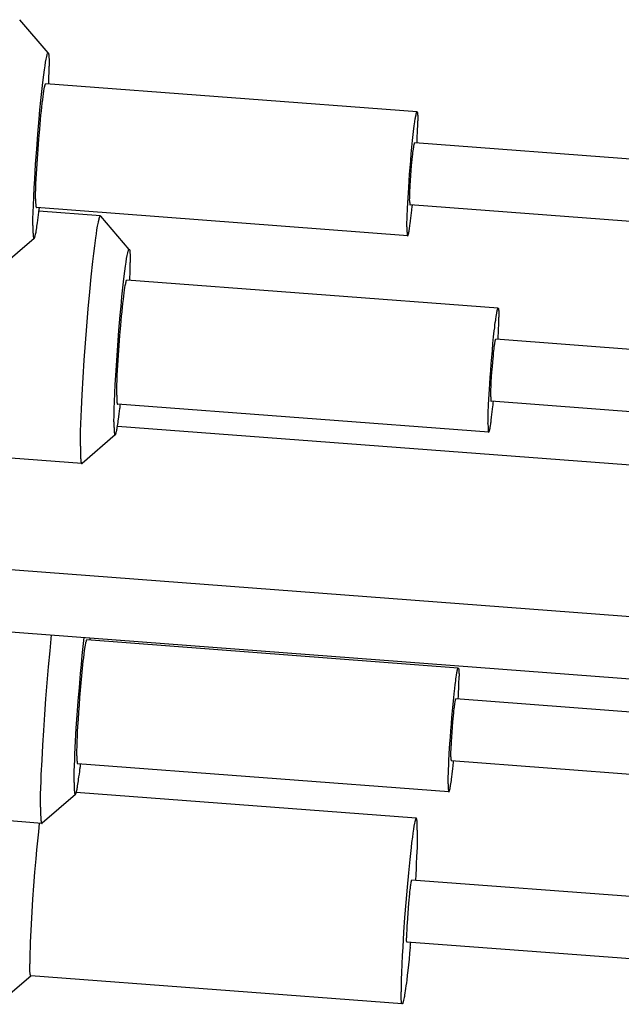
# Model space of a CAD drawing. Extents: x 0 to 1189, y 0 to 841.
# Tile 46 of 77: x 407 to 415, y 92 to 105. Entities that reach past the tile are written whole.
import ezdxf

# ---------------------------------------------------------------- set-up
doc = ezdxf.new("R2010")
doc.units = 0
doc.header["$LTSCALE"] = 65.395
doc.layers.add('mg_3d_BL7', color=7, linetype='CONTINUOUS')

# ---------------------------------------------------------------- blocks, each defined once
blk = doc.blocks.new('MG_3D_BL7', base_point=(391.459, 121.842))
at = {"layer": 'mg_3d_BL7', "color": 2, "linetype": 'CONTINUOUS'}
for p, q in [((407.459, 104.491), (407.092, 104.919)), ((407.469, 104.183), (407.47, 104.239)), ((412.209, 103.731), (407.427, 104.093)), ((412.213, 103.724), (412.213, 103.721)), ((412.217, 103.679), (412.217, 103.673)), ((412.217, 103.673), (412.217, 103.666)), ((412.217, 103.666), (412.218, 103.652)), ((412.218, 103.652), (412.218, 103.638)), ((412.214, 103.465), (412.216, 103.516)), ((418.554, 102.849), (412.178, 103.332)), ((407.297, 102.59), (407.297, 102.577)), ((407.297, 102.577), (407.297, 102.562)), ((407.297, 102.562), (407.297, 102.556)), ((407.297, 102.556), (407.298, 102.549)), ((407.302, 102.507), (407.302, 102.505)), ((412.088, 102.135), (407.306, 102.498)), ((412.085, 102.488), (412.089, 102.559)), ((412.113, 102.591), (412.113, 102.581)), ((412.114, 102.562), (412.114, 102.559)), ((418.494, 102.051), (412.118, 102.534)), ((408.133, 102.391), (407.34, 102.451)), ((408.503, 101.96), (408.136, 102.389)), ((407.262, 102.269), (407.262, 102.243)), ((412.078, 102.228), (412.079, 102.214)), ((412.079, 102.214), (412.079, 102.2)), ((412.079, 102.2), (412.079, 102.194)), ((412.079, 102.194), (412.079, 102.187)), ((412.083, 102.145), (412.084, 102.142)), ((407.278, 102.1), (406.85, 101.731)), ((408.513, 101.653), (408.514, 101.708)), ((413.253, 101.201), (408.471, 101.563)), ((413.257, 101.194), (413.257, 101.191)), ((413.261, 101.149), (413.261, 101.142)), ((413.261, 101.142), (413.261, 101.136)), ((413.261, 101.136), (413.262, 101.122)), ((413.262, 101.122), (413.262, 101.108)), ((413.258, 100.935), (413.26, 100.986)), ((419.598, 100.319), (413.222, 100.802)), ((407.891, 99.2), (388.764, 100.649)), ((408.341, 100.06), (408.341, 100.046)), ((408.341, 100.046), (408.341, 100.032)), ((408.341, 100.032), (408.341, 100.026)), ((408.341, 100.026), (408.342, 100.019)), ((408.346, 99.977), (408.346, 99.974)), ((413.132, 99.605), (408.35, 99.967)), ((413.129, 99.958), (413.133, 100.029)), ((413.157, 100.061), (413.157, 100.051)), ((413.158, 100.032), (413.158, 100.028)), ((419.538, 99.521), (413.162, 100.004)), ((408.306, 99.739), (408.306, 99.713)), ((408.351, 99.684), (422.407, 98.619)), ((413.122, 99.698), (413.123, 99.684)), ((413.123, 99.684), (413.123, 99.67)), ((413.123, 99.67), (413.123, 99.663)), ((413.123, 99.663), (413.123, 99.657)), ((413.127, 99.614), (413.128, 99.612)), ((408.322, 99.57), (407.894, 99.201)), ((407.873, 99.369), (407.873, 99.344)), ((407.876, 99.272), (407.876, 99.264)), ((395.287, 98.721), (430.408, 96.06)), ((401.614, 97.439), (430.348, 95.262)), ((412.74, 96.567), (407.958, 96.929)), ((412.748, 96.52), (412.748, 96.514)), ((412.749, 96.495), (412.749, 96.482)), ((412.686, 96.233), (412.694, 96.305)), ((412.746, 96.301), (412.747, 96.347)), ((412.681, 96.184), (412.686, 96.233)), ((419.085, 95.685), (412.709, 96.168)), ((407.378, 94.566), (395.217, 95.488)), ((407.828, 95.418), (407.828, 95.406)), ((412.644, 95.413), (412.644, 95.406)), ((412.645, 95.397), (412.645, 95.394)), ((407.829, 95.387), (407.829, 95.381)), ((412.619, 94.972), (407.837, 95.334)), ((412.616, 95.303), (412.619, 95.369)), ((419.025, 94.887), (412.649, 95.37)), ((412.661, 95.204), (412.669, 95.268)), ((412.669, 95.268), (412.673, 95.311)), ((407.793, 95.09), (407.793, 95.067)), ((412.61, 95.056), (412.61, 95.044)), ((412.61, 95.025), (412.611, 95.019)), ((407.809, 94.936), (407.381, 94.568)), ((412.198, 94.633), (407.821, 94.964)), ((407.36, 94.722), (407.36, 94.701)), ((407.363, 94.637), (407.364, 94.629)), ((418.514, 93.352), (412.138, 93.835)), ((412.073, 93.073), (412.073, 93.08)), ((412.073, 93.061), (412.073, 93.064)), ((418.453, 92.554), (412.077, 93.037)), ((407.238, 92.603), (406.81, 92.235)), ((412.017, 92.24), (407.235, 92.602))]:
    blk.add_line(p, q, dxfattribs=at)
for points in [[(407.262, 102.269), (407.263, 102.354), (407.265, 102.44), (407.268, 102.525), (407.273, 102.638), (407.279, 102.751), (407.285, 102.864), (407.297, 103.057), (407.311, 103.25), (407.326, 103.446), (407.342, 103.642), (407.353, 103.759), (407.365, 103.877), (407.377, 103.995), (407.385, 104.07), (407.394, 104.145), (407.402, 104.209), (407.41, 104.273), (407.418, 104.326), (407.425, 104.373), (407.432, 104.412), (407.435, 104.428), (407.439, 104.444), (407.445, 104.468), (407.447, 104.476), (407.45, 104.484), (407.453, 104.488), (407.454, 104.49), (407.455, 104.491), (407.456, 104.492), (407.458, 104.491), (407.459, 104.491)], [(407.459, 104.491), (407.46, 104.49), (407.461, 104.489), (407.461, 104.487), (407.462, 104.486), (407.462, 104.485), (407.463, 104.484), (407.463, 104.483), (407.463, 104.481), (407.464, 104.48), (407.464, 104.479), (407.464, 104.477), (407.464, 104.476)], [(407.464, 104.476), (407.465, 104.469), (407.466, 104.463), (407.467, 104.457), (407.467, 104.452), (407.468, 104.446), (407.468, 104.441), (407.469, 104.434), (407.469, 104.426), (407.47, 104.419), (407.47, 104.412), (407.47, 104.404)], [(407.47, 104.404), (407.47, 104.389), (407.471, 104.372), (407.471, 104.356), (407.471, 104.339), (407.471, 104.322)], [(407.47, 104.239), (407.471, 104.266), (407.471, 104.294), (407.471, 104.322)], [(407.466, 104.09), (407.467, 104.123), (407.469, 104.183)], [(407.297, 102.611), (407.297, 102.676), (407.299, 102.741), (407.301, 102.806), (407.304, 102.87), (407.308, 102.935), (407.312, 103), (407.32, 103.126), (407.328, 103.252), (407.338, 103.381), (407.349, 103.509), (407.36, 103.631), (407.366, 103.688), (407.371, 103.744), (407.377, 103.794), (407.383, 103.845), (407.388, 103.888), (407.393, 103.931), (407.398, 103.966), (407.403, 104.001), (407.408, 104.027), (407.413, 104.052), (407.414, 104.061), (407.417, 104.07), (407.418, 104.077), (407.42, 104.083), (407.421, 104.085), (407.422, 104.088), (407.424, 104.091), (407.425, 104.092), (407.426, 104.093), (407.427, 104.093)], [(412.151, 103.363), (412.155, 103.401), (412.159, 103.439), (412.164, 103.478), (412.168, 103.516), (412.172, 103.548), (412.177, 103.58), (412.179, 103.598), (412.182, 103.616), (412.184, 103.633), (412.186, 103.644), (412.188, 103.654), (412.19, 103.665), (412.192, 103.676), (412.193, 103.681), (412.194, 103.686), (412.195, 103.691), (412.196, 103.697), (412.197, 103.702), (412.198, 103.706), (412.199, 103.709), (412.2, 103.712), (412.2, 103.715), (412.201, 103.717), (412.202, 103.72), (412.203, 103.722), (412.204, 103.725), (412.204, 103.726), (412.205, 103.727), (412.205, 103.728), (412.205, 103.729), (412.206, 103.729), (412.206, 103.73), (412.207, 103.73), (412.208, 103.731), (412.209, 103.731)], [(412.209, 103.731), (412.209, 103.731), (412.21, 103.731), (412.21, 103.73), (412.21, 103.73), (412.211, 103.73), (412.211, 103.729), (412.211, 103.729), (412.211, 103.728), (412.212, 103.728), (412.212, 103.727), (412.212, 103.727), (412.212, 103.726), (412.212, 103.726), (412.212, 103.725), (412.212, 103.724), (412.213, 103.724)], [(412.213, 103.721), (412.214, 103.718), (412.214, 103.716), (412.214, 103.715), (412.214, 103.713), (412.214, 103.712), (412.215, 103.71), (412.215, 103.708), (412.215, 103.706), (412.215, 103.704), (412.216, 103.702), (412.216, 103.698), (412.216, 103.695), (412.216, 103.692), (412.217, 103.689), (412.217, 103.686), (412.217, 103.683), (412.217, 103.679)], [(412.218, 103.638), (412.218, 103.624), (412.218, 103.617)], [(412.216, 103.516), (412.217, 103.541), (412.217, 103.567), (412.218, 103.592), (412.218, 103.617)], [(412.208, 103.33), (412.211, 103.372), (412.212, 103.414), (412.214, 103.465)], [(412.089, 102.559), (412.093, 102.625), (412.097, 102.69), (412.101, 102.756), (412.107, 102.843), (412.113, 102.929), (412.12, 103.016), (412.127, 103.103), (412.134, 103.189), (412.142, 103.276), (412.151, 103.363)], [(412.113, 102.591), (412.114, 102.623), (412.114, 102.656), (412.116, 102.688), (412.117, 102.721), (412.119, 102.753), (412.121, 102.785), (412.125, 102.848), (412.129, 102.912), (412.134, 102.976), (412.139, 103.04), (412.143, 103.079), (412.147, 103.118), (412.151, 103.157), (412.153, 103.183), (412.156, 103.208), (412.159, 103.23), (412.162, 103.251), (412.163, 103.263), (412.165, 103.274), (412.167, 103.286), (412.168, 103.292), (412.169, 103.299), (412.17, 103.305), (412.171, 103.311), (412.172, 103.315)], [(412.172, 103.315), (412.174, 103.321), (412.174, 103.324), (412.175, 103.327), (412.176, 103.329), (412.176, 103.33), (412.177, 103.331), (412.177, 103.332), (412.178, 103.332)], [(407.297, 102.611), (407.297, 102.604), (407.297, 102.59)], [(407.298, 102.549), (407.298, 102.546), (407.298, 102.543), (407.298, 102.539), (407.298, 102.536), (407.298, 102.533), (407.299, 102.53), (407.299, 102.527), (407.299, 102.525), (407.299, 102.523), (407.3, 102.521), (407.3, 102.519), (407.3, 102.517), (407.3, 102.515), (407.301, 102.514), (407.301, 102.512), (407.301, 102.51), (407.302, 102.507)], [(407.302, 102.505), (407.302, 102.504), (407.302, 102.503), (407.302, 102.503), (407.302, 102.502), (407.303, 102.502), (407.303, 102.501), (407.303, 102.5), (407.303, 102.5), (407.303, 102.499), (407.304, 102.499), (407.304, 102.499), (407.304, 102.498), (407.305, 102.498), (407.305, 102.498), (407.306, 102.498), (407.306, 102.498)], [(412.113, 102.581), (412.113, 102.577), (412.113, 102.573), (412.113, 102.569), (412.114, 102.562)], [(412.114, 102.559), (412.114, 102.557), (412.114, 102.555), (412.114, 102.553), (412.114, 102.551), (412.114, 102.55), (412.114, 102.548), (412.115, 102.547), (412.115, 102.546), (412.115, 102.543)], [(412.115, 102.543), (412.115, 102.542), (412.115, 102.541), (412.115, 102.54)], [(412.115, 102.54), (412.116, 102.539), (412.116, 102.539), (412.116, 102.539), (412.116, 102.538), (412.116, 102.538), (412.116, 102.537), (412.116, 102.537), (412.116, 102.537), (412.116, 102.536), (412.116, 102.536), (412.116, 102.536), (412.117, 102.535), (412.117, 102.535), (412.117, 102.535), (412.117, 102.535), (412.118, 102.534), (412.118, 102.534)], [(407.278, 102.1), (407.279, 102.101), (407.28, 102.102), (407.281, 102.103), (407.282, 102.105), (407.282, 102.106), (407.283, 102.108), (407.284, 102.109), (407.285, 102.114), (407.287, 102.119), (407.288, 102.124), (407.29, 102.129), (407.292, 102.136), (407.293, 102.143), (407.295, 102.15), (407.297, 102.158), (407.299, 102.171), (407.302, 102.183), (407.304, 102.196), (407.308, 102.217), (407.311, 102.238), (407.314, 102.259), (407.317, 102.28), (407.32, 102.301), (407.325, 102.336), (407.33, 102.37), (407.334, 102.404), (407.338, 102.439)], [(408.105, 102.311), (408.107, 102.32), (408.108, 102.324), (408.109, 102.329), (408.11, 102.333), (408.111, 102.338), (408.112, 102.342), (408.113, 102.346), (408.114, 102.349), (408.115, 102.353), (408.115, 102.356), (408.116, 102.359), (408.117, 102.362), (408.118, 102.365), (408.119, 102.368), (408.12, 102.371), (408.121, 102.372), (408.121, 102.373), (408.121, 102.375), (408.122, 102.376), (408.122, 102.377), (408.123, 102.378), (408.123, 102.379), (408.124, 102.38), (408.124, 102.381), (408.125, 102.383), (408.125, 102.384), (408.126, 102.385), (408.127, 102.386), (408.127, 102.387), (408.127, 102.387), (408.128, 102.387), (408.128, 102.388), (408.128, 102.388), (408.129, 102.389), (408.129, 102.389), (408.129, 102.389), (408.13, 102.39), (408.13, 102.39), (408.131, 102.39), (408.131, 102.39), (408.131, 102.391), (408.132, 102.391), (408.132, 102.391), (408.133, 102.391)], [(408.133, 102.391), (408.133, 102.391), (408.133, 102.391), (408.133, 102.391), (408.133, 102.391), (408.133, 102.391), (408.133, 102.391), (408.133, 102.391), (408.133, 102.391), (408.134, 102.391), (408.134, 102.391), (408.134, 102.391), (408.134, 102.391), (408.134, 102.39), (408.134, 102.39), (408.134, 102.39), (408.134, 102.39), (408.134, 102.39), (408.134, 102.39), (408.134, 102.39), (408.134, 102.39), (408.134, 102.39), (408.135, 102.39), (408.135, 102.39), (408.135, 102.39), (408.135, 102.39), (408.135, 102.39), (408.135, 102.39), (408.135, 102.39), (408.135, 102.39), (408.135, 102.39), (408.135, 102.39), (408.135, 102.389), (408.135, 102.389), (408.135, 102.389), (408.136, 102.389), (408.136, 102.389), (408.136, 102.389), (408.136, 102.389)], [(412.078, 102.249), (412.079, 102.269), (412.079, 102.29), (412.079, 102.311), (412.08, 102.346), (412.081, 102.382), (412.082, 102.417), (412.084, 102.453), (412.085, 102.488)], [(412.125, 102.327), (412.129, 102.362), (412.133, 102.396), (412.137, 102.431), (412.141, 102.466)], [(407.262, 102.243), (407.262, 102.23), (407.262, 102.217), (407.262, 102.204), (407.263, 102.191), (407.263, 102.183), (407.263, 102.175), (407.264, 102.167), (407.264, 102.16), (407.265, 102.152), (407.265, 102.144), (407.266, 102.136), (407.266, 102.133), (407.266, 102.13), (407.267, 102.127), (407.267, 102.124), (407.268, 102.121), (407.268, 102.118), (407.269, 102.116), (407.269, 102.114), (407.269, 102.112), (407.27, 102.11), (407.271, 102.105)], [(407.873, 99.427), (407.873, 99.522), (407.876, 99.618), (407.879, 99.714), (407.886, 99.901), (407.896, 100.088), (407.908, 100.309), (407.923, 100.531), (407.939, 100.752), (407.956, 100.973), (407.974, 101.193), (407.994, 101.413), (408.013, 101.607), (408.034, 101.802), (408.046, 101.905), (408.058, 102.007), (408.072, 102.11), (408.079, 102.161), (408.087, 102.211), (408.095, 102.261), (408.105, 102.311)], [(412.078, 102.249), (412.078, 102.242), (412.078, 102.228)], [(412.088, 102.135), (412.088, 102.135), (412.089, 102.136), (412.09, 102.136), (412.09, 102.137), (412.091, 102.137), (412.091, 102.138), (412.092, 102.139), (412.092, 102.14), (412.092, 102.141), (412.093, 102.143), (412.094, 102.145), (412.095, 102.147), (412.095, 102.149), (412.096, 102.152), (412.097, 102.154), (412.098, 102.157), (412.099, 102.161), (412.1, 102.166), (412.101, 102.17), (412.102, 102.175), (412.103, 102.18), (412.104, 102.184), (412.105, 102.194), (412.107, 102.203), (412.109, 102.213), (412.11, 102.222), (412.113, 102.238), (412.115, 102.254), (412.117, 102.27), (412.12, 102.289), (412.125, 102.327)], [(412.079, 102.187), (412.079, 102.184), (412.08, 102.18), (412.08, 102.177), (412.08, 102.174), (412.08, 102.171), (412.08, 102.168), (412.081, 102.165), (412.081, 102.163), (412.081, 102.161), (412.081, 102.159), (412.082, 102.157), (412.082, 102.155), (412.082, 102.153), (412.082, 102.151), (412.082, 102.15), (412.083, 102.148), (412.083, 102.145)], [(412.084, 102.142), (412.084, 102.142), (412.084, 102.141), (412.084, 102.14), (412.084, 102.14), (412.084, 102.139), (412.085, 102.139), (412.085, 102.138), (412.085, 102.138), (412.085, 102.137), (412.085, 102.137), (412.086, 102.136), (412.086, 102.136), (412.086, 102.136), (412.087, 102.136), (412.087, 102.135), (412.088, 102.135)], [(407.271, 102.105), (407.271, 102.104), (407.272, 102.103), (407.272, 102.102), (407.272, 102.102), (407.272, 102.101), (407.273, 102.101), (407.273, 102.1), (407.274, 102.1), (407.274, 102.099), (407.275, 102.099), (407.275, 102.099), (407.276, 102.099), (407.277, 102.099), (407.277, 102.099), (407.278, 102.099), (407.278, 102.1)], [(408.306, 99.739), (408.307, 99.824), (408.309, 99.909), (408.312, 99.995), (408.317, 100.108), (408.323, 100.221), (408.329, 100.334), (408.341, 100.527), (408.355, 100.72), (408.37, 100.916), (408.386, 101.111), (408.397, 101.229), (408.409, 101.347), (408.421, 101.465), (408.429, 101.54), (408.438, 101.615), (408.446, 101.679), (408.454, 101.742), (408.462, 101.796), (408.469, 101.843), (408.476, 101.882), (408.479, 101.898), (408.483, 101.914), (408.489, 101.938), (408.491, 101.946), (408.494, 101.953), (408.497, 101.958), (408.498, 101.96), (408.499, 101.961), (408.5, 101.961), (408.502, 101.961), (408.503, 101.96)], [(408.503, 101.96), (408.504, 101.959), (408.505, 101.958), (408.505, 101.957), (408.506, 101.956), (408.506, 101.955), (408.507, 101.954), (408.507, 101.952), (408.507, 101.951), (408.508, 101.95), (408.508, 101.948), (408.508, 101.947), (408.508, 101.946)], [(408.508, 101.946), (408.509, 101.939), (408.51, 101.933), (408.511, 101.927), (408.511, 101.922), (408.512, 101.916), (408.512, 101.911), (408.513, 101.903), (408.513, 101.896), (408.514, 101.889), (408.514, 101.881), (408.514, 101.874)], [(408.514, 101.874), (408.514, 101.859), (408.515, 101.842), (408.515, 101.825), (408.515, 101.808), (408.515, 101.791)], [(408.514, 101.708), (408.515, 101.736), (408.515, 101.764), (408.515, 101.791)], [(408.51, 101.56), (408.511, 101.593), (408.513, 101.653)], [(408.341, 100.081), (408.341, 100.146), (408.343, 100.211), (408.345, 100.275), (408.348, 100.34), (408.352, 100.405), (408.356, 100.47), (408.364, 100.596), (408.372, 100.722), (408.382, 100.851), (408.393, 100.979), (408.404, 101.101), (408.41, 101.157), (408.415, 101.214), (408.421, 101.264), (408.427, 101.315), (408.432, 101.358), (408.437, 101.401), (408.442, 101.436), (408.447, 101.471), (408.452, 101.496), (408.457, 101.522), (408.458, 101.531), (408.461, 101.54), (408.462, 101.546), (408.464, 101.553), (408.465, 101.555), (408.466, 101.558), (408.468, 101.56), (408.469, 101.562), (408.47, 101.563), (408.471, 101.563)], [(413.195, 100.832), (413.199, 100.871), (413.203, 100.909), (413.208, 100.948), (413.212, 100.986), (413.216, 101.018), (413.221, 101.05), (413.223, 101.068), (413.226, 101.085), (413.228, 101.103), (413.23, 101.114), (413.232, 101.124), (413.234, 101.135), (413.236, 101.145), (413.237, 101.151), (413.238, 101.156), (413.239, 101.161), (413.24, 101.166), (413.241, 101.171), (413.242, 101.176), (413.243, 101.179), (413.244, 101.182), (413.244, 101.185), (413.245, 101.187), (413.246, 101.189), (413.247, 101.192), (413.248, 101.195), (413.248, 101.196), (413.248, 101.197), (413.249, 101.197), (413.249, 101.198), (413.25, 101.199), (413.25, 101.2), (413.251, 101.2), (413.252, 101.2), (413.253, 101.201)], [(413.253, 101.201), (413.253, 101.2), (413.254, 101.2), (413.254, 101.2), (413.254, 101.2), (413.255, 101.2), (413.255, 101.199), (413.255, 101.199), (413.255, 101.198), (413.256, 101.198), (413.256, 101.197), (413.256, 101.197), (413.256, 101.196), (413.256, 101.195), (413.256, 101.195), (413.256, 101.194), (413.257, 101.194)], [(413.257, 101.191), (413.258, 101.188), (413.258, 101.186), (413.258, 101.184), (413.258, 101.183), (413.258, 101.181), (413.259, 101.179), (413.259, 101.177), (413.259, 101.175), (413.259, 101.173), (413.26, 101.171), (413.26, 101.168), (413.26, 101.165), (413.26, 101.162), (413.261, 101.159), (413.261, 101.156), (413.261, 101.152), (413.261, 101.149)], [(413.262, 101.108), (413.262, 101.094), (413.262, 101.087)], [(413.26, 100.986), (413.261, 101.011), (413.261, 101.036), (413.262, 101.062), (413.262, 101.087)], [(413.252, 100.799), (413.255, 100.842), (413.256, 100.884), (413.258, 100.935)], [(413.133, 100.029), (413.137, 100.094), (413.14, 100.16), (413.145, 100.226), (413.151, 100.312), (413.157, 100.399), (413.164, 100.486), (413.171, 100.573), (413.178, 100.659), (413.186, 100.746), (413.195, 100.832)], [(413.157, 100.061), (413.158, 100.093), (413.158, 100.126), (413.16, 100.158), (413.161, 100.19), (413.163, 100.223), (413.165, 100.255), (413.169, 100.318), (413.173, 100.381), (413.178, 100.446), (413.183, 100.51), (413.187, 100.549), (413.191, 100.588), (413.195, 100.627), (413.197, 100.652), (413.2, 100.678), (413.203, 100.699), (413.206, 100.721), (413.207, 100.732), (413.209, 100.744), (413.211, 100.756), (413.212, 100.762), (413.213, 100.769), (413.214, 100.775), (413.215, 100.781), (413.216, 100.785)], [(413.216, 100.785), (413.218, 100.791), (413.218, 100.794), (413.219, 100.797), (413.22, 100.798), (413.22, 100.8), (413.221, 100.801), (413.221, 100.802), (413.222, 100.802)], [(408.341, 100.081), (408.341, 100.074), (408.341, 100.06)], [(408.342, 100.019), (408.342, 100.016), (408.342, 100.012), (408.342, 100.009), (408.342, 100.006), (408.342, 100.003), (408.343, 100), (408.343, 99.997), (408.343, 99.995), (408.343, 99.993), (408.344, 99.991), (408.344, 99.989), (408.344, 99.987), (408.344, 99.985), (408.345, 99.984), (408.345, 99.982), (408.345, 99.98), (408.346, 99.977)], [(408.346, 99.974), (408.346, 99.974), (408.346, 99.973), (408.346, 99.972), (408.346, 99.972), (408.347, 99.971), (408.347, 99.971), (408.347, 99.97), (408.347, 99.97), (408.347, 99.969), (408.348, 99.969), (408.348, 99.968), (408.348, 99.968), (408.349, 99.968), (408.349, 99.968), (408.349, 99.967), (408.35, 99.967)], [(413.122, 99.719), (413.123, 99.739), (413.123, 99.76), (413.123, 99.78), (413.124, 99.816), (413.125, 99.851), (413.126, 99.887), (413.128, 99.922), (413.129, 99.958)], [(413.157, 100.051), (413.157, 100.046), (413.157, 100.043), (413.157, 100.039), (413.158, 100.032)], [(413.158, 100.028), (413.158, 100.027), (413.158, 100.025), (413.158, 100.023), (413.158, 100.021), (413.158, 100.019), (413.158, 100.018), (413.159, 100.017), (413.159, 100.016), (413.159, 100.013)], [(413.159, 100.013), (413.159, 100.012), (413.159, 100.01), (413.159, 100.01)], [(413.159, 100.01), (413.159, 100.009), (413.16, 100.009), (413.16, 100.008), (413.16, 100.008), (413.16, 100.008), (413.16, 100.007), (413.16, 100.007), (413.16, 100.007), (413.16, 100.006), (413.16, 100.006), (413.16, 100.005), (413.161, 100.005), (413.161, 100.005), (413.161, 100.005), (413.161, 100.004), (413.162, 100.004), (413.162, 100.004)], [(408.322, 99.57), (408.323, 99.571), (408.324, 99.572), (408.325, 99.573), (408.326, 99.575), (408.326, 99.576), (408.327, 99.577), (408.328, 99.579), (408.329, 99.584), (408.331, 99.589), (408.332, 99.593), (408.334, 99.598), (408.336, 99.606), (408.337, 99.613), (408.339, 99.62), (408.341, 99.627), (408.343, 99.64), (408.346, 99.653), (408.348, 99.666), (408.352, 99.687), (408.355, 99.708), (408.358, 99.729), (408.361, 99.75), (408.364, 99.771), (408.369, 99.805), (408.374, 99.84), (408.378, 99.874), (408.382, 99.909)], [(413.169, 99.797), (413.173, 99.831), (413.177, 99.866), (413.181, 99.901), (413.185, 99.936)], [(408.306, 99.713), (408.306, 99.7), (408.306, 99.687), (408.306, 99.674), (408.307, 99.661), (408.307, 99.653), (408.307, 99.645), (408.308, 99.637), (408.308, 99.629), (408.309, 99.622), (408.309, 99.614), (408.31, 99.606), (408.31, 99.603), (408.31, 99.599), (408.311, 99.596), (408.311, 99.593), (408.312, 99.59), (408.312, 99.587), (408.312, 99.585), (408.313, 99.583), (408.313, 99.581), (408.314, 99.579), (408.315, 99.574)], [(413.122, 99.719), (413.122, 99.712), (413.122, 99.698)], [(413.132, 99.605), (413.132, 99.605), (413.133, 99.605), (413.134, 99.606), (413.134, 99.606), (413.135, 99.607), (413.135, 99.608), (413.136, 99.609), (413.136, 99.61), (413.136, 99.61), (413.137, 99.613), (413.138, 99.615), (413.139, 99.617), (413.139, 99.619), (413.14, 99.622), (413.141, 99.624), (413.142, 99.627), (413.143, 99.631), (413.144, 99.636), (413.145, 99.64), (413.146, 99.645), (413.147, 99.649), (413.148, 99.654), (413.149, 99.664), (413.151, 99.673), (413.153, 99.683), (413.154, 99.692), (413.157, 99.708), (413.159, 99.724), (413.161, 99.74), (413.164, 99.759), (413.169, 99.797)], [(408.315, 99.574), (408.315, 99.574), (408.316, 99.573), (408.316, 99.572), (408.316, 99.572), (408.316, 99.571), (408.317, 99.57), (408.317, 99.57), (408.318, 99.569), (408.318, 99.569), (408.319, 99.569), (408.319, 99.569), (408.32, 99.569), (408.321, 99.569), (408.321, 99.569), (408.322, 99.569), (408.322, 99.57)], [(413.123, 99.657), (413.123, 99.653), (413.124, 99.65), (413.124, 99.647), (413.124, 99.644), (413.124, 99.64), (413.124, 99.637), (413.125, 99.634), (413.125, 99.632), (413.125, 99.63), (413.125, 99.628), (413.126, 99.626), (413.126, 99.624), (413.126, 99.623), (413.126, 99.621), (413.126, 99.62), (413.127, 99.618), (413.127, 99.614)], [(413.128, 99.612), (413.128, 99.611), (413.128, 99.611), (413.128, 99.61), (413.128, 99.61), (413.128, 99.609), (413.129, 99.608), (413.129, 99.608), (413.129, 99.607), (413.129, 99.607), (413.129, 99.607), (413.13, 99.606), (413.13, 99.606), (413.13, 99.606), (413.131, 99.605), (413.131, 99.605), (413.132, 99.605)], [(407.873, 99.427), (407.873, 99.404), (407.873, 99.369)], [(407.873, 99.344), (407.873, 99.332), (407.874, 99.32), (407.874, 99.308), (407.875, 99.296), (407.875, 99.284), (407.876, 99.272)], [(407.876, 99.264), (407.877, 99.26), (407.877, 99.257), (407.877, 99.253), (407.878, 99.249), (407.878, 99.245), (407.879, 99.241), (407.879, 99.238), (407.879, 99.235), (407.88, 99.232), (407.88, 99.23), (407.881, 99.227), (407.881, 99.224), (407.882, 99.221), (407.882, 99.218), (407.882, 99.217), (407.882, 99.216), (407.883, 99.215), (407.883, 99.214), (407.883, 99.213), (407.883, 99.212), (407.884, 99.211), (407.884, 99.21), (407.884, 99.209), (407.885, 99.208), (407.885, 99.207), (407.886, 99.206), (407.886, 99.205), (407.886, 99.204), (407.887, 99.204), (407.887, 99.203), (407.887, 99.203), (407.887, 99.203), (407.888, 99.202), (407.888, 99.202), (407.888, 99.202), (407.888, 99.201), (407.889, 99.201), (407.889, 99.201), (407.889, 99.2), (407.89, 99.2), (407.89, 99.2), (407.891, 99.2), (407.891, 99.2)], [(407.891, 99.2), (407.891, 99.2), (407.891, 99.2), (407.891, 99.2), (407.891, 99.2), (407.891, 99.2), (407.892, 99.2), (407.892, 99.2), (407.892, 99.2), (407.892, 99.2), (407.892, 99.2), (407.892, 99.2), (407.892, 99.2), (407.892, 99.2), (407.892, 99.2), (407.892, 99.2), (407.892, 99.2), (407.892, 99.2), (407.893, 99.2), (407.893, 99.2), (407.893, 99.2), (407.893, 99.2), (407.893, 99.2), (407.893, 99.2), (407.893, 99.2), (407.893, 99.2), (407.893, 99.2), (407.893, 99.201), (407.893, 99.201), (407.893, 99.201), (407.894, 99.201), (407.894, 99.201), (407.894, 99.201), (407.894, 99.201), (407.894, 99.201), (407.894, 99.201), (407.894, 99.201), (407.894, 99.201), (407.894, 99.201)], [(407.36, 94.774), (407.36, 94.857), (407.361, 94.94), (407.364, 95.024), (407.367, 95.107), (407.37, 95.19), (407.379, 95.381), (407.389, 95.571), (407.401, 95.761), (407.415, 95.967), (407.43, 96.172), (407.446, 96.378), (407.463, 96.583), (407.482, 96.788), (407.502, 96.993)], [(407.793, 95.09), (407.793, 95.164), (407.795, 95.237), (407.797, 95.31), (407.8, 95.383), (407.803, 95.456), (407.812, 95.624), (407.821, 95.791), (407.833, 95.959), (407.846, 96.139), (407.86, 96.318), (407.875, 96.497), (407.886, 96.614), (407.897, 96.73), (407.909, 96.845), (407.922, 96.961)], [(407.828, 95.437), (407.828, 95.5), (407.83, 95.562), (407.832, 95.625), (407.834, 95.687), (407.838, 95.75), (407.841, 95.812), (407.847, 95.906), (407.853, 96), (407.86, 96.093), (407.867, 96.187), (407.874, 96.28), (407.882, 96.374), (407.891, 96.467), (407.9, 96.56), (407.91, 96.654), (407.916, 96.7), (407.922, 96.747), (407.928, 96.793), (407.935, 96.84), (407.939, 96.863), (407.943, 96.886), (407.945, 96.897), (407.948, 96.909), (407.95, 96.914), (407.952, 96.92), (407.952, 96.922), (407.953, 96.924), (407.954, 96.927), (407.956, 96.928), (407.958, 96.929)], [(412.694, 96.305), (412.7, 96.354), (412.703, 96.378), (412.706, 96.402), (412.709, 96.426), (412.712, 96.45), (412.716, 96.474), (412.718, 96.486), (412.72, 96.498), (412.722, 96.51), (412.724, 96.522), (412.726, 96.528), (412.727, 96.534), (412.728, 96.54), (412.73, 96.545), (412.731, 96.548), (412.731, 96.551), (412.734, 96.558)], [(412.734, 96.558), (412.734, 96.56), (412.735, 96.561), (412.735, 96.562), (412.736, 96.564), (412.737, 96.565), (412.737, 96.566), (412.738, 96.566), (412.74, 96.567)], [(412.74, 96.567), (412.74, 96.567), (412.74, 96.567), (412.741, 96.567), (412.741, 96.566), (412.741, 96.566), (412.742, 96.566), (412.742, 96.565), (412.742, 96.565), (412.742, 96.564), (412.743, 96.564), (412.743, 96.563), (412.743, 96.563), (412.743, 96.562), (412.743, 96.562), (412.743, 96.561), (412.743, 96.561)], [(412.743, 96.561), (412.744, 96.558), (412.744, 96.557), (412.744, 96.555), (412.745, 96.554), (412.745, 96.552), (412.745, 96.551), (412.745, 96.55), (412.746, 96.548), (412.746, 96.546), (412.746, 96.544), (412.746, 96.542), (412.746, 96.54), (412.747, 96.538), (412.747, 96.535), (412.747, 96.532), (412.747, 96.529), (412.748, 96.526), (412.748, 96.523), (412.748, 96.52)], [(412.747, 96.347), (412.748, 96.371), (412.748, 96.394), (412.749, 96.417), (412.749, 96.44), (412.749, 96.463)], [(412.748, 96.514), (412.748, 96.508), (412.748, 96.501), (412.749, 96.495)], [(412.749, 96.482), (412.749, 96.47), (412.749, 96.463)], [(412.74, 96.166), (412.742, 96.21), (412.744, 96.255), (412.746, 96.301)], [(412.619, 95.369), (412.624, 95.466), (412.628, 95.53), (412.632, 95.594), (412.638, 95.678), (412.644, 95.763), (412.65, 95.847), (412.657, 95.931), (412.664, 96.016), (412.672, 96.1), (412.681, 96.184)], [(412.696, 96.109), (412.699, 96.128), (412.7, 96.135), (412.701, 96.141), (412.702, 96.147), (412.703, 96.151)], [(412.703, 96.151), (412.705, 96.157), (412.705, 96.16), (412.706, 96.163), (412.707, 96.165), (412.707, 96.167), (412.708, 96.167), (412.708, 96.168), (412.709, 96.168)], [(412.644, 95.422), (412.645, 95.454), (412.645, 95.486), (412.646, 95.518), (412.648, 95.551), (412.65, 95.583), (412.651, 95.615), (412.655, 95.678), (412.66, 95.742), (412.665, 95.807), (412.67, 95.872), (412.674, 95.911), (412.677, 95.951), (412.681, 95.991), (412.684, 96.016), (412.687, 96.042), (412.69, 96.064), (412.692, 96.086), (412.694, 96.098), (412.696, 96.109)], [(407.828, 95.437), (407.828, 95.431), (407.828, 95.418)], [(407.828, 95.406), (407.828, 95.399), (407.828, 95.393), (407.829, 95.387)], [(412.644, 95.422), (412.644, 95.419), (412.644, 95.413)], [(412.644, 95.406), (412.645, 95.403), (412.645, 95.4), (412.645, 95.397)], [(412.645, 95.394), (412.645, 95.392), (412.645, 95.391), (412.645, 95.389), (412.645, 95.388), (412.645, 95.387), (412.645, 95.385), (412.646, 95.384), (412.646, 95.383), (412.646, 95.382), (412.646, 95.381), (412.646, 95.38), (412.646, 95.379), (412.646, 95.378), (412.646, 95.378), (412.646, 95.377), (412.647, 95.376), (412.647, 95.376), (412.647, 95.375), (412.647, 95.374)], [(407.809, 94.936), (407.81, 94.937), (407.811, 94.938), (407.812, 94.94), (407.813, 94.941), (407.813, 94.942), (407.814, 94.944), (407.815, 94.945), (407.816, 94.95), (407.818, 94.955), (407.819, 94.959), (407.821, 94.964), (407.823, 94.971), (407.824, 94.978), (407.826, 94.986), (407.827, 94.993), (407.83, 95.005), (407.832, 95.018), (407.835, 95.031), (407.838, 95.051), (407.842, 95.071), (407.845, 95.092), (407.848, 95.112), (407.851, 95.133), (407.855, 95.167), (407.86, 95.2), (407.864, 95.234), (407.868, 95.268)], [(407.829, 95.381), (407.829, 95.378), (407.829, 95.375), (407.829, 95.372), (407.829, 95.369), (407.83, 95.366), (407.83, 95.363), (407.83, 95.361), (407.83, 95.359), (407.831, 95.357), (407.831, 95.355), (407.831, 95.353), (407.831, 95.351), (407.831, 95.35), (407.832, 95.349), (407.832, 95.347), (407.832, 95.346), (407.832, 95.344), (407.833, 95.342), (407.833, 95.341), (407.833, 95.34), (407.833, 95.34), (407.833, 95.339), (407.834, 95.338), (407.834, 95.338), (407.834, 95.337), (407.834, 95.337), (407.834, 95.336), (407.834, 95.336), (407.835, 95.336), (407.835, 95.335), (407.835, 95.335), (407.835, 95.335), (407.836, 95.334), (407.836, 95.334), (407.837, 95.334), (407.837, 95.334)], [(412.609, 95.075), (412.61, 95.096), (412.61, 95.118), (412.61, 95.139), (412.611, 95.172), (412.612, 95.205), (412.613, 95.238), (412.614, 95.271), (412.616, 95.303)], [(412.647, 95.374), (412.647, 95.373), (412.647, 95.373), (412.647, 95.373), (412.647, 95.372), (412.647, 95.372), (412.647, 95.372), (412.648, 95.372), (412.648, 95.371), (412.648, 95.371), (412.648, 95.371), (412.648, 95.371), (412.648, 95.371), (412.648, 95.371), (412.649, 95.371), (412.649, 95.37), (412.649, 95.37)], [(412.619, 94.972), (412.62, 94.972), (412.621, 94.973), (412.621, 94.974), (412.622, 94.974), (412.623, 94.976), (412.623, 94.977), (412.624, 94.978), (412.624, 94.979), (412.625, 94.98), (412.626, 94.983), (412.626, 94.986), (412.627, 94.988), (412.628, 94.991), (412.629, 94.996), (412.631, 95.001), (412.632, 95.006), (412.633, 95.012), (412.635, 95.022), (412.637, 95.033), (412.639, 95.043), (412.641, 95.054), (412.644, 95.075), (412.647, 95.097), (412.65, 95.118), (412.653, 95.14), (412.656, 95.161), (412.661, 95.204)], [(407.793, 95.067), (407.793, 95.055), (407.793, 95.043), (407.794, 95.031), (407.794, 95.019), (407.794, 95.012), (407.795, 95.004), (407.795, 94.997), (407.795, 94.99), (407.796, 94.983), (407.796, 94.976), (407.797, 94.969), (407.797, 94.966), (407.798, 94.963), (407.798, 94.96), (407.799, 94.957), (407.799, 94.955), (407.799, 94.952), (407.8, 94.95), (407.8, 94.948), (407.801, 94.946), (407.801, 94.945), (407.802, 94.943), (407.802, 94.941), (407.802, 94.94), (407.803, 94.94), (407.803, 94.939), (407.803, 94.938), (407.803, 94.938), (407.804, 94.937), (407.804, 94.937), (407.804, 94.936), (407.805, 94.936), (407.805, 94.936), (407.806, 94.935), (407.807, 94.935), (407.807, 94.935), (407.808, 94.935), (407.808, 94.935), (407.809, 94.936), (407.809, 94.936)], [(412.609, 95.075), (412.609, 95.069), (412.61, 95.056)], [(412.61, 95.044), (412.61, 95.037), (412.61, 95.031), (412.61, 95.025)], [(412.611, 95.019), (412.611, 95.016), (412.611, 95.013), (412.611, 95.01), (412.611, 95.007), (412.611, 95.004), (412.612, 95.001), (412.612, 94.998), (412.612, 94.996), (412.612, 94.995), (412.613, 94.993), (412.613, 94.991), (412.613, 94.989), (412.613, 94.988), (412.613, 94.986), (412.614, 94.985), (412.614, 94.983), (412.614, 94.982), (412.614, 94.98), (412.615, 94.978)], [(412.615, 94.978), (412.615, 94.977), (412.615, 94.977), (412.615, 94.976), (412.615, 94.976), (412.616, 94.975), (412.616, 94.975), (412.616, 94.974), (412.616, 94.974), (412.616, 94.973), (412.617, 94.973), (412.617, 94.973), (412.617, 94.972), (412.618, 94.972), (412.618, 94.972), (412.618, 94.972), (412.619, 94.972)], [(407.36, 94.774), (407.36, 94.753), (407.36, 94.722)], [(407.36, 94.701), (407.361, 94.69), (407.361, 94.68), (407.361, 94.669), (407.362, 94.658), (407.362, 94.648), (407.363, 94.637)], [(407.364, 94.629), (407.364, 94.626), (407.364, 94.622), (407.365, 94.618), (407.365, 94.614), (407.365, 94.61), (407.366, 94.607), (407.366, 94.603), (407.367, 94.6), (407.367, 94.597), (407.368, 94.594), (407.368, 94.591), (407.369, 94.588), (407.369, 94.584), (407.369, 94.583), (407.37, 94.582), (407.37, 94.581), (407.37, 94.58), (407.37, 94.579), (407.371, 94.578), (407.371, 94.577), (407.371, 94.576), (407.371, 94.575), (407.372, 94.574), (407.372, 94.573), (407.373, 94.572), (407.373, 94.571), (407.373, 94.571), (407.374, 94.57), (407.374, 94.57), (407.374, 94.569), (407.374, 94.569), (407.375, 94.569), (407.375, 94.568), (407.375, 94.568), (407.376, 94.568), (407.376, 94.567), (407.376, 94.567), (407.377, 94.567), (407.377, 94.567), (407.377, 94.567), (407.378, 94.566), (407.378, 94.566)], [(412.198, 94.633), (412.197, 94.632), (412.195, 94.631), (412.194, 94.629), (412.192, 94.625), (412.19, 94.621), (412.189, 94.617), (412.186, 94.608), (412.183, 94.598), (412.18, 94.584), (412.177, 94.57), (412.169, 94.531), (412.163, 94.492), (412.155, 94.439), (412.148, 94.386), (412.139, 94.32), (412.131, 94.254), (412.123, 94.177), (412.114, 94.1), (412.105, 94.014), (412.097, 93.928), (412.08, 93.743), (412.064, 93.548), (412.049, 93.353), (412.036, 93.163), (412.024, 92.972), (412.018, 92.862), (412.013, 92.752), (412.008, 92.641), (412.006, 92.559), (412.004, 92.477), (412.003, 92.395)], [(412.212, 94.477), (412.212, 94.491), (412.212, 94.504), (412.212, 94.517), (412.212, 94.531), (412.211, 94.544), (412.211, 94.551), (412.211, 94.558), (412.211, 94.565), (412.21, 94.572), (412.21, 94.579), (412.209, 94.586), (412.209, 94.593), (412.208, 94.597), (412.208, 94.6), (412.207, 94.604), (412.207, 94.608), (412.206, 94.612), (412.206, 94.615), (412.205, 94.619), (412.204, 94.623), (412.204, 94.624), (412.204, 94.625), (412.203, 94.626), (412.203, 94.627), (412.203, 94.628), (412.202, 94.629), (412.202, 94.63), (412.201, 94.631), (412.201, 94.631), (412.201, 94.631), (412.2, 94.632), (412.2, 94.632), (412.199, 94.633), (412.199, 94.633), (412.198, 94.633)], [(407.344, 94.57), (407.332, 94.455), (407.32, 94.339), (407.309, 94.224), (407.299, 94.108), (407.284, 93.935), (407.271, 93.761), (407.258, 93.588), (407.248, 93.427), (407.239, 93.267), (407.231, 93.107), (407.228, 93.037), (407.225, 92.967), (407.223, 92.897), (407.222, 92.827), (407.221, 92.757)], [(407.378, 94.566), (407.378, 94.566), (407.378, 94.566), (407.378, 94.566), (407.378, 94.566), (407.378, 94.566), (407.379, 94.566), (407.379, 94.566), (407.379, 94.566), (407.379, 94.566), (407.379, 94.566), (407.379, 94.566), (407.379, 94.566), (407.379, 94.566), (407.379, 94.566), (407.379, 94.567), (407.379, 94.567), (407.379, 94.567), (407.38, 94.567), (407.38, 94.567), (407.38, 94.567), (407.38, 94.567), (407.38, 94.567), (407.38, 94.567), (407.38, 94.567), (407.38, 94.567), (407.38, 94.567), (407.38, 94.567), (407.38, 94.567), (407.381, 94.567), (407.381, 94.567), (407.381, 94.567), (407.381, 94.567), (407.381, 94.567), (407.381, 94.567), (407.381, 94.567), (407.381, 94.568), (407.381, 94.568), (407.381, 94.568)], [(412.212, 94.477), (412.212, 94.432), (412.212, 94.386), (412.211, 94.34), (412.209, 94.295), (412.208, 94.249), (412.206, 94.203), (412.203, 94.129), (412.199, 94.055), (412.196, 93.98), (412.191, 93.906), (412.187, 93.831)], [(412.124, 93.776), (412.123, 93.764), (412.121, 93.753), (412.118, 93.731), (412.116, 93.709), (412.113, 93.683), (412.11, 93.657), (412.106, 93.618), (412.102, 93.578), (412.099, 93.539), (412.093, 93.474), (412.088, 93.409), (412.084, 93.345), (412.08, 93.282), (412.078, 93.25), (412.076, 93.218), (412.075, 93.185), (412.074, 93.153), (412.073, 93.121), (412.073, 93.089)], [(412.132, 93.818), (412.131, 93.814), (412.129, 93.808), (412.128, 93.802), (412.127, 93.795), (412.124, 93.776)], [(412.138, 93.835), (412.137, 93.835), (412.136, 93.834), (412.136, 93.834), (412.135, 93.832), (412.135, 93.83), (412.134, 93.827), (412.133, 93.824), (412.132, 93.818)], [(412.073, 93.08), (412.073, 93.086), (412.073, 93.089)], [(412.073, 93.064), (412.073, 93.067), (412.073, 93.07), (412.073, 93.073)], [(412.076, 93.041), (412.075, 93.042), (412.075, 93.042), (412.075, 93.043), (412.075, 93.044), (412.075, 93.045), (412.075, 93.045), (412.075, 93.046), (412.074, 93.047), (412.074, 93.048), (412.074, 93.049), (412.074, 93.05), (412.074, 93.051), (412.074, 93.052), (412.074, 93.054), (412.074, 93.055), (412.074, 93.056), (412.074, 93.058), (412.073, 93.059), (412.073, 93.061)], [(412.077, 93.037), (412.077, 93.037), (412.077, 93.037), (412.077, 93.038), (412.077, 93.038), (412.077, 93.038), (412.076, 93.038), (412.076, 93.038), (412.076, 93.038), (412.076, 93.039), (412.076, 93.039), (412.076, 93.039), (412.076, 93.039), (412.076, 93.04), (412.076, 93.04), (412.076, 93.04), (412.076, 93.041)], [(412.121, 92.971), (412.113, 92.893), (412.106, 92.815), (412.098, 92.743), (412.09, 92.672), (412.083, 92.609), (412.075, 92.545), (412.071, 92.51), (412.066, 92.474), (412.061, 92.438), (412.057, 92.409), (412.053, 92.381), (412.048, 92.352), (412.045, 92.337), (412.042, 92.321), (412.039, 92.305), (412.036, 92.29), (412.034, 92.28), (412.031, 92.27), (412.029, 92.261), (412.026, 92.252), (412.025, 92.25), (412.024, 92.247), (412.023, 92.245), (412.021, 92.243), (412.02, 92.242), (412.02, 92.241), (412.019, 92.24), (412.018, 92.24), (412.017, 92.24)], [(407.235, 92.602), (407.235, 92.602), (407.234, 92.602), (407.234, 92.603), (407.234, 92.603), (407.233, 92.603), (407.233, 92.604), (407.232, 92.604), (407.232, 92.605), (407.232, 92.606), (407.231, 92.607), (407.231, 92.608), (407.23, 92.609), (407.23, 92.61), (407.23, 92.611), (407.229, 92.612), (407.229, 92.616), (407.228, 92.619), (407.227, 92.623), (407.227, 92.627), (407.226, 92.631), (407.226, 92.634), (407.225, 92.638), (407.225, 92.642), (407.224, 92.649), (407.224, 92.656), (407.224, 92.663), (407.223, 92.67), (407.223, 92.677), (407.223, 92.684), (407.222, 92.691), (407.222, 92.704), (407.222, 92.717), (407.222, 92.731), (407.221, 92.744), (407.221, 92.757)], [(412.017, 92.24), (412.017, 92.24), (412.016, 92.24), (412.016, 92.24), (412.015, 92.241), (412.015, 92.241), (412.015, 92.241), (412.014, 92.242), (412.014, 92.242), (412.013, 92.243), (412.013, 92.245), (412.012, 92.246), (412.012, 92.247), (412.012, 92.248), (412.011, 92.249), (412.011, 92.25), (412.01, 92.254), (412.01, 92.257), (412.009, 92.261), (412.008, 92.265), (412.008, 92.268), (412.008, 92.272), (412.007, 92.276), (412.007, 92.28), (412.006, 92.287), (412.006, 92.294), (412.005, 92.301), (412.005, 92.308), (412.005, 92.314), (412.004, 92.321), (412.004, 92.328), (412.004, 92.342), (412.003, 92.355), (412.003, 92.368), (412.003, 92.382), (412.003, 92.395)]]:
    blk.add_lwpolyline(points, dxfattribs=at)
for centre, radius, start, end in [((396.976, 103.687), 10.437, 353.1319, 353.4394), ((401.324, 103.625), 10.879, 353.8815, 354.2313), ((398.02, 101.157), 10.437, 353.1319, 353.4394), ((402.368, 101.095), 10.879, 353.8815, 354.2313), ((397.083, 97.327), 10.921, 357.8984, 358.0511), ((397.64, 96.508), 10.304, 353.089, 353.4408), ((401.7, 96.478), 11.035, 353.9331, 354.2296), ((389.847, 95.067), 22.373, 354.6251, 354.7853)]:
    blk.add_arc(centre, radius, start, end, dxfattribs=at)

msp = doc.modelspace()

# ---------------------------------------------------------------- block references
at = {"layer": 'mg_3d_BL7'}
msp.add_blockref('MG_3D_BL7', (391.459, 121.842), dxfattribs=at)

doc.saveas('drawing.dxf')
